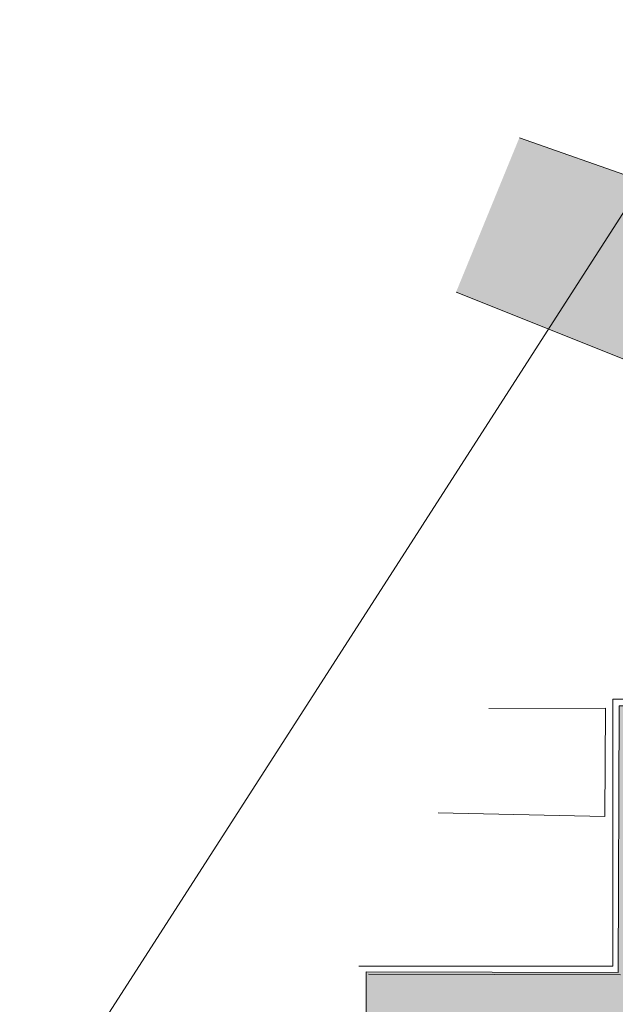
# Model space of a CAD drawing. Header units: metres. Extents: x -177922 to 5550634, y -507967 to 368279.
# Tile 21 of 125: x 1118468 to 1156974, y -94265 to -30639. Entities that reach past the tile are written whole.
import ezdxf

# ---------------------------------------------------------------- set-up
doc = ezdxf.new("R2010")
doc.units = ezdxf.units.M
doc.header["$LTSCALE"] = 0.05
for name, color, linetype in [('A_1_Schraffuren', 7, 'Continuous'), ('A_7_Gebäude Bestand', 7, 'Continuous'), ('A_7_K_Flurstücksgrenze', 7, 'Continuous'), ('A_7_K_Flurstücksgrenze_neu', 7, 'Continuous')]:
    doc.layers.add(name, color=color, linetype=linetype)

msp = doc.modelspace()

# ---------------------------------------------------------------- hatches: boundary and pattern name
at = {"layer": 'A_1_Schraffuren', "linetype": 'Continuous', "lineweight": 18}
msp.add_hatch(color=255, dxfattribs=at).paths.add_polyline_path([(1163734.198, -55061.62), (1166759.608, -43887.306), (1150771.653, -38266.189), (1146676.068, -48252.548)])
at = {"layer": 'A_1_Schraffuren', "linetype": 'Continuous', "lineweight": 13}
msp.add_hatch(color=7, dxfattribs=at).paths.add_polyline_path([(1227466.898, -75612.9), (1223955.152, -75630.348), (1223943.024, -76998.752), (1223803.431, -76993.245), (1223688.117, -87122.427), (1226837.143, -87092.589), (1226778.972, -92223.419), (1200166.163, -92186.303), (1163151.38, -92335.005), (1163139.667, -74967.631), (1157215.52, -74972.649), (1157158.768, -92202.057), (1140867.442, -92166.648), (1140839.633, -101646.153), (1157127.676, -101641.146), (1289433.852, -101655.934), (1289477.537, -97323.115), (1289461.841, -92249.763), (1279017.399, -92187.054), (1230992.267, -92233.843), (1230998.566, -77630.325), (1227497.811, -77633.333)])

# ---------------------------------------------------------------- linework, layer by layer
at = {"layer": 'A_1_Schraffuren', "color": 7, "linetype": 'Continuous', "lineweight": 13, "flags": 128}
msp.add_lwpolyline([(1227466.898, -75612.9), (1223955.152, -75630.348), (1223943.024, -76998.752), (1223803.431, -76993.245), (1223688.117, -87122.427), (1226837.143, -87092.589), (1226778.972, -92223.419), (1200166.163, -92186.303), (1163151.38, -92335.005), (1163139.667, -74967.631), (1157215.52, -74972.649), (1157158.768, -92202.057), (1140867.442, -92166.648), (1140839.633, -101646.153), (1157127.676, -101641.146), (1289433.852, -101655.934), (1289477.537, -97323.115), (1289461.841, -92249.763), (1279017.399, -92187.054), (1230992.267, -92233.843), (1230998.566, -77630.325), (1227497.811, -77633.333)], close=True, dxfattribs=at)
at = {"layer": 'A_7_Gebäude Bestand', "color": 7, "linetype": 'Continuous', "lineweight": 13}
for p, q in [((1150771.653, -38266.189), (1166759.608, -43887.306)), ((1146676.068, -48252.548), (1163734.198, -55061.62)), ((1148798.58, -75149.557), (1156341.932, -75121.04)), ((1156341.932, -75121.04), (1156298.831, -82119.367)), ((1156298.831, -82119.367), (1145532.122, -81893.979)), ((1157158.768, -92202.057), (1140867.442, -92166.648))]:
    msp.add_line(p, q, dxfattribs=at)
at = {"layer": 'A_7_K_Flurstücksgrenze', "color": 190, "linetype": 'Continuous', "lineweight": 18}
for p, q in [((1165496.914, -30638.721), (1118467.702, -103806.707)), ((1141017.086, -92317.219), (1157308.412, -92352.628))]:
    msp.add_line(p, q, dxfattribs=at)
at = {"layer": 'A_7_K_Flurstücksgrenze_neu', "color": 1, "linetype": 'Continuous', "lineweight": 18}
for p, q in [((1156819.946, -91797.398), (1156821.07, -74547.753)), ((1163570.931, -74548.193), (1156821.07, -74547.753)), ((1140390.285, -91796.326), (1156819.946, -91797.398))]:
    msp.add_line(p, q, dxfattribs=at)

doc.saveas('drawing.dxf')
